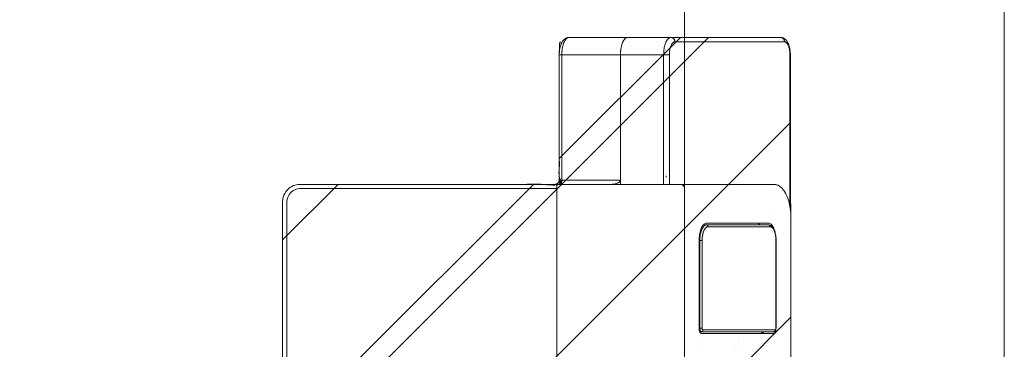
# Model space of a CAD drawing. Header units: inches. Extents: x -456 to -294, y -215 to 27.
# Tile 22 of 51: x -352.48 to -348, y -42.03 to -40.53. Entities that reach past the tile are written whole.
import ezdxf

# ---------------------------------------------------------------- set-up
doc = ezdxf.new("R2010")
doc.units = ezdxf.units.IN
doc.header["$LTSCALE"] = 32
doc.header["$MEASUREMENT"] = 0
doc.linetypes.add('Dash Style-1', pattern=[0.083328, 0.041656, -0.041672])
for name, color, linetype, lineweight in [('DashLine', 7, 'Dash Style-1', 13), ('DashLineFill', 7, 'Dash Style-1', 13), ('Drawing', 7, 'Continuous', 18), ('None', 7, 'Continuous', 18), ('SolidLine', 7, 'Continuous', 15)]:
    doc.layers.add(name, color=color, linetype=linetype, lineweight=lineweight)

# ---------------------------------------------------------------- blocks, each defined once
blk = doc.blocks.new('Group-49')
at = {"layer": 'DashLine', "flags": 128}
blk.add_lwpolyline([(-16.5361, 2.7559), (16.5361, 2.7559), (16.5361, -75.2362), (-16.5361, -75.2362)], close=True, dxfattribs=at)
at = {"layer": 'SolidLine', "flags": 128}
blk.add_lwpolyline([(-17.9921, 2.7559), (17.9921, 2.7559), (17.9921, -76.6922), (-17.9921, -76.6922)], close=True, dxfattribs=at)
blk = doc.blocks.new('TiMotion_Handset (2D)')
at = {"layer": 'DashLineFill', "linetype": 'Continuous', "lineweight": 13}
h = blk.add_hatch(dxfattribs=at)
h.set_pattern_fill('Steel', color=253, style=0, pattern_type=2)
h.set_pattern_definition([(45, (0, 0), (-1.613, 1.9357), []), (45, (-1.0608, 1.0608), (-0.47235, 0.41676), [])])
h.paths.add_polyline_path([(-0.5651, 2.4409), (-0.5637, 2.4432), (-0.5622, 2.4453), (-0.5606, 2.4473), (-0.5588, 2.4491), (-0.557, 2.4509), (-0.555, 2.4525), (-0.5529, 2.454), (-0.5507, 2.4554), (-0.5484, 2.4566), (-0.546, 2.4577), (-0.5436, 2.4586), (-0.5412, 2.4593), (-0.5387, 2.4599), (-0.5362, 2.4603), (-0.5336, 2.4605), (-0.531, 2.4606), (0.4426, 2.4606), (0.4452, 2.4605), (0.4478, 2.4603), (0.4503, 2.4599), (0.4528, 2.4593), (0.4552, 2.4586), (0.4576, 2.4577), (0.46, 2.4566), (0.4623, 2.4554), (0.4645, 2.454), (0.4666, 2.4525), (0.4686, 2.4509), (0.4704, 2.4491), (0.4722, 2.4473), (0.4738, 2.4453), (0.4753, 2.4432), (0.4767, 2.4409), (0.4779, 2.4386), (0.479, 2.4363), (0.4799, 2.4339), (0.4806, 2.4315), (0.4812, 2.429), (0.4816, 2.4264), (0.4819, 2.4239), (0.482, 2.4213), (0.482, 1.7656), (0.4825, 1.764), (0.483, 1.7623), (0.4834, 1.7606), (0.4838, 1.7589), (0.484, 1.7572), (0.4842, 1.7555), (0.4843, 1.7537), (0.4844, 1.752), (0.4844, -1.752), (0.4843, -1.7546), (0.484, -1.7572), (0.4836, -1.7597), (0.483, -1.7622), (0.4823, -1.7646), (0.4814, -1.767), (0.4803, -1.7693), (0.4791, -1.7717), (0.4777, -1.7739), (0.4762, -1.776), (0.4746, -1.778), (0.4728, -1.7798), (0.471, -1.7816), (0.469, -1.7832), (0.4669, -1.7847), (0.4647, -1.7861), (0.4624, -1.7873), (0.46, -1.7884), (0.4576, -1.7893), (0.4552, -1.79), (0.4527, -1.7906), (0.4502, -1.791), (0.4476, -1.7913), (0.445, -1.7913), (-1.7905, -1.7913), (-1.7931, -1.7913), (-1.7957, -1.791), (-1.7982, -1.7906), (-1.8007, -1.79), (-1.8032, -1.7893), (-1.8055, -1.7884), (-1.8079, -1.7873), (-1.8102, -1.7861), (-1.8124, -1.7847), (-1.8145, -1.7832), (-1.8165, -1.7816), (-1.8184, -1.7798), (-1.8201, -1.778), (-1.8217, -1.776), (-1.8232, -1.7739), (-1.8246, -1.7717), (-1.8258, -1.7693), (-1.8269, -1.767), (-1.8278, -1.7646), (-1.8286, -1.7622), (-1.8291, -1.7597), (-1.8296, -1.7572), (-1.8298, -1.7546), (-1.8299, -1.752), (-1.8299, 1.752), (-1.8298, 1.7546), (-1.8296, 1.7572), (-1.8291, 1.7597), (-1.8286, 1.7622), (-1.8278, 1.7646), (-1.8269, 1.767), (-1.8258, 1.7693), (-1.8246, 1.7717), (-1.8232, 1.7739), (-1.8217, 1.776), (-1.8201, 1.778), (-1.8184, 1.7798), (-1.8165, 1.7816), (-1.8145, 1.7832), (-1.8124, 1.7847), (-1.8102, 1.7861), (-1.8079, 1.7873), (-1.8055, 1.7884), (-1.8032, 1.7893), (-1.8007, 1.79), (-1.7982, 1.7906), (-1.7957, 1.791), (-1.7931, 1.7913), (-1.7905, 1.7913), (-0.5703, 1.7913), (-0.5703, 2.4213), (-0.5703, 2.4239), (-0.57, 2.4264), (-0.5696, 2.429), (-0.569, 2.4315), (-0.5683, 2.4339), (-0.5674, 2.4363), (-0.5663, 2.4386)])
at = {"layer": 'DashLineFill'}
blk.add_open_spline([(-0.5651, 2.4409), (-0.5598, 2.4501), (-0.5415, 2.4606), (-0.0442, 2.4606), (0.4531, 2.4606), (0.4714, 2.4501), (0.482, 2.4318), (0.482, 2.0934), (0.482, 1.7656), (0.4844, 1.7591), (0.4844, 0), (0.4844, -1.7625), (0.4738, -1.7808), (0.4555, -1.7913), (-0.6728, -1.7913), (-1.8011, -1.7913), (-1.8193, -1.7808), (-1.8299, -1.7625), (-1.8299, 0), (-1.8299, 1.7625), (-1.8193, 1.7808), (-1.8011, 1.7913), (-1.1804, 1.7913), (-0.5703, 1.7913), (-0.5703, 2.1063), (-0.5703, 2.4318), (-0.5651, 2.4409)], degree=2, knots=[0, 0, 0, 0.001659, 0.003318, 0.079878, 0.081538, 0.083197, 0.084856, 0.136418, 0.136418, 0.137506, 0.404845, 0.406455, 0.408065, 0.409674, 0.580236, 0.581846, 0.583456, 0.585066, 0.852405, 0.854014, 0.855624, 0.857234, 0.950329, 0.950329, 0.99839, 1, 1, 1], dxfattribs=at)
at = {"layer": 'Drawing'}
for p, q in [((0.4373, 2.4606), (-0.0618, 2.4606)), ((0.4552, 2.4409), (-0.044, 2.4409)), ((0.4389, 2.4606), (0.4373, 2.4606)), ((0.4373, 2.4606), (0.4388, 2.4606)), ((0.4388, 2.4606), (0.4403, 2.4604)), ((0.4417, 2.4603), (0.4388, 2.4606)), ((0.4404, 2.4603), (0.4389, 2.4606)), ((0.4403, 2.4604), (0.4417, 2.46)), ((0.4419, 2.46), (0.4404, 2.4603)), ((0.4431, 2.4601), (0.4417, 2.4603)), ((0.4417, 2.46), (0.4431, 2.4596)), ((0.4434, 2.4594), (0.4419, 2.46)), ((0.4446, 2.4597), (0.4431, 2.4601)), ((0.4431, 2.4596), (0.4445, 2.459)), ((0.4449, 2.4588), (0.4434, 2.4594)), ((0.4445, 2.459), (0.4458, 2.4583)), ((0.4474, 2.4588), (0.4446, 2.4597)), ((0.4462, 2.458), (0.4449, 2.4588)), ((0.4462, 2.458), (0.4458, 2.4583)), ((0.4475, 2.4571), (0.4462, 2.458)), ((0.4471, 2.4574), (0.4466, 2.4577)), ((0.4475, 2.4571), (0.4471, 2.4574)), ((0.4488, 2.4584), (0.4474, 2.4588)), ((0.4488, 2.456), (0.4475, 2.4571)), ((0.4483, 2.4565), (0.4479, 2.4568)), ((0.4488, 2.456), (0.4483, 2.4565)), ((0.4501, 2.4578), (0.4488, 2.4584)), ((0.4499, 2.4549), (0.4488, 2.456)), ((0.4494, 2.4554), (0.4491, 2.4557)), ((0.4494, 2.4554), (0.4499, 2.4549)), ((0.451, 2.4536), (0.4499, 2.4549)), ((0.4529, 2.4563), (0.4501, 2.4578)), ((0.4502, 2.4546), (0.4504, 2.4543)), ((0.4504, 2.4543), (0.4514, 2.453)), ((0.4519, 2.4522), (0.451, 2.4536)), ((0.4514, 2.453), (0.4522, 2.4517)), ((0.4528, 2.4508), (0.4519, 2.4522)), ((0.4522, 2.4517), (0.453, 2.4503)), ((0.4535, 2.4493), (0.4528, 2.4508)), ((0.4529, 2.4563), (0.4542, 2.4557)), ((0.453, 2.4503), (0.4537, 2.4489)), ((0.4541, 2.4477), (0.4535, 2.4493)), ((0.4537, 2.4489), (0.4542, 2.4473)), ((0.4545, 2.446), (0.4541, 2.4477)), ((0.4553, 2.4549), (0.4542, 2.4557)), ((0.4542, 2.4473), (0.4546, 2.4458)), ((0.4549, 2.4444), (0.4545, 2.446)), ((0.4546, 2.4458), (0.4549, 2.4442)), ((0.4551, 2.4427), (0.4549, 2.4444)), ((0.4549, 2.4442), (0.4551, 2.4426)), ((0.4552, 2.4409), (0.4551, 2.4427)), ((0.4551, 2.4426), (0.4552, 2.4409)), ((0.4602, 2.4399), (0.4552, 2.4409)), ((0.4552, 2.4409), (0.4573, 2.4407)), ((0.458, 2.4529), (0.4553, 2.4549)), ((0.4573, 2.4407), (0.4595, 2.44)), ((0.4591, 2.452), (0.458, 2.4529)), ((0.4616, 2.4495), (0.4591, 2.452)), ((0.4595, 2.44), (0.4616, 2.4389)), ((0.4648, 2.4366), (0.4602, 2.4399)), ((0.4625, 2.4485), (0.4616, 2.4495)), ((0.4616, 2.4389), (0.4637, 2.4374)), ((0.4649, 2.4456), (0.4625, 2.4485)), ((0.4637, 2.4374), (0.4657, 2.4354)), ((0.469, 2.4312), (0.4648, 2.4366)), ((0.4657, 2.4446), (0.4649, 2.4456)), ((0.468, 2.4412), (0.4657, 2.4446)), ((0.4657, 2.4354), (0.4676, 2.433)), ((0.4676, 2.433), (0.4695, 2.4303)), ((0.4686, 2.4402), (0.468, 2.4412)), ((0.4707, 2.4364), (0.4686, 2.4402)), ((0.4728, 2.4236), (0.469, 2.4312)), ((0.4695, 2.4303), (0.4712, 2.4271)), ((0.4712, 2.4354), (0.4707, 2.4364)), ((0.4731, 2.4313), (0.4712, 2.4354)), ((0.4712, 2.4271), (0.4728, 2.4236)), ((0.476, 2.4145), (0.4728, 2.4236)), ((0.4728, 2.4236), (0.4743, 2.4198)), ((0.4731, 2.4313), (0.4749, 2.4268)), ((0.4752, 2.4259), (0.4749, 2.4268)), ((0.4752, 2.4259), (0.4767, 2.4211)), ((0.478, 2.4161), (0.4767, 2.4211)), ((0.4743, 2.4198), (0.4756, 2.4158)), ((0.4756, 2.4158), (0.4768, 2.4114)), ((0.4783, 2.4045), (0.476, 2.4145)), ((0.4768, 2.4114), (0.4778, 2.4068)), ((0.4778, 2.4068), (0.4786, 2.4021)), ((0.4792, 2.4108), (0.478, 2.4161)), ((0.4797, 2.3936), (0.4783, 2.4045)), ((0.4786, 2.4021), (0.4793, 2.3972)), ((0.4802, 2.4053), (0.4792, 2.4108)), ((0.4793, 2.3972), (0.4797, 2.3921)), ((0.4801, 2.3819), (0.4797, 2.3936)), ((0.4797, 2.3921), (0.48, 2.387)), ((0.48, 2.387), (0.4801, 2.3819)), ((0.4801, 2.3819), (0.4801, 1.6869)), ((0.482, 2.3819), (0.4801, 2.3819)), ((0.4802, 2.4048), (0.4802, 2.4053)), ((0.481, 2.3992), (0.4802, 2.4048)), ((0.4815, 2.3935), (0.481, 2.3992)), ((0.4815, 2.3935), (0.4818, 2.3877)), ((0.482, 2.3819), (0.4818, 2.3877)), ((0.482, 2.3819), (0.482, 1.6741)), ((0.4064, 1.7913), (-0.5808, 1.7913)), ((0.0056, 1.752), (0.0055, 1.752)), ((0.0059, 1.7623), (0.0059, 1.7623)), ((0.4003, 1.6733), (0.4003, 1.6733)), ((0.4801, 1.6732), (0.4801, 1.6732)), ((0.482, 1.6716), (0.482, 1.6714)), ((0.0137, 1.6411), (0.0137, 1.6411)), ((0.4801, 1.6303), (0.4801, 1.6303)), ((0.0727, 1.5654), (0.0739, 1.5709)), ((0.0739, 1.5709), (0.0753, 1.5761)), ((0.0753, 1.5761), (0.0769, 1.581)), ((0.0787, 1.5855), (0.0769, 1.581)), ((0.0806, 1.5897), (0.0787, 1.5855)), ((0.0827, 1.5935), (0.0806, 1.5897)), ((0.0808, 1.5748), (0.0808, 1.5748)), ((0.0847, 1.5703), (0.0823, 1.5597)), ((0.0849, 1.5968), (0.0827, 1.5935)), ((0.0839, 1.5669), (0.0852, 1.5716)), ((0.0881, 1.58), (0.0847, 1.5703)), ((0.0849, 1.5968), (0.0872, 1.5997)), ((0.0852, 1.5716), (0.0866, 1.5759)), ((0.0998, 1.6063), (0.0854, 1.6063)), ((0.0863, 1.5748), (0.0862, 1.5748)), ((0.0866, 1.5759), (0.0881, 1.58)), ((0.0872, 1.5997), (0.0896, 1.602)), ((0.0923, 1.588), (0.0881, 1.58)), ((0.0881, 1.58), (0.0899, 1.5837)), ((0.0896, 1.602), (0.0921, 1.6039)), ((0.0899, 1.5837), (0.0917, 1.587)), ((0.0917, 1.587), (0.0937, 1.59)), ((0.0946, 1.6052), (0.0921, 1.6039)), ((0.0968, 1.5938), (0.0923, 1.588)), ((0.0937, 1.59), (0.0957, 1.5925)), ((0.0972, 1.606), (0.0946, 1.6052)), ((0.0957, 1.5925), (0.0979, 1.5946)), ((0.1017, 1.5973), (0.0968, 1.5938)), ((0.0998, 1.6063), (0.0972, 1.606)), ((0.0979, 1.5946), (0.1001, 1.5963)), ((0.0998, 1.6063), (0.1005, 1.6063)), ((0.3827, 1.6063), (0.0998, 1.6063)), ((0.1004, 1.6063), (0.0998, 1.6063)), ((0.1001, 1.5963), (0.1023, 1.5975)), ((0.101, 1.6062), (0.1004, 1.6063)), ((0.1005, 1.6063), (0.1011, 1.6062)), ((0.1016, 1.6061), (0.101, 1.6062)), ((0.1011, 1.6062), (0.1017, 1.606)), ((0.1021, 1.6059), (0.1016, 1.6061)), ((0.1017, 1.606), (0.1023, 1.6058)), ((0.107, 1.5984), (0.1017, 1.5973)), ((0.1027, 1.6056), (0.1021, 1.6059)), ((0.1023, 1.6058), (0.1028, 1.6056)), ((0.1023, 1.5975), (0.1046, 1.5982)), ((0.1032, 1.6054), (0.1027, 1.6056)), ((0.1028, 1.6056), (0.1034, 1.6052)), ((0.1037, 1.605), (0.1032, 1.6054)), ((0.1034, 1.6052), (0.1039, 1.6049)), ((0.1042, 1.6046), (0.1037, 1.605)), ((0.1039, 1.6049), (0.1044, 1.6045)), ((0.1047, 1.6042), (0.1042, 1.6046)), ((0.1044, 1.6045), (0.1049, 1.604)), ((0.1046, 1.5982), (0.107, 1.5984)), ((0.1051, 1.6038), (0.1047, 1.6042)), ((0.1049, 1.604), (0.1053, 1.6035)), ((0.1055, 1.6033), (0.1051, 1.6038)), ((0.1053, 1.6035), (0.1057, 1.6029)), ((0.1058, 1.6027), (0.1055, 1.6033)), ((0.1057, 1.6029), (0.106, 1.6024)), ((0.1061, 1.6022), (0.1058, 1.6027)), ((0.106, 1.6024), (0.1063, 1.6018)), ((0.1064, 1.6016), (0.1061, 1.6022)), ((0.1063, 1.6018), (0.1065, 1.6011)), ((0.1066, 1.601), (0.1064, 1.6016)), ((0.1065, 1.6011), (0.1067, 1.6005)), ((0.1067, 1.6004), (0.1066, 1.601)), ((0.1067, 1.6005), (0.1069, 1.5998)), ((0.1069, 1.5997), (0.1067, 1.6004)), ((0.1069, 1.5998), (0.1069, 1.5991)), ((0.1069, 1.5991), (0.1069, 1.5997)), ((0.1069, 1.5991), (0.107, 1.5984)), ((0.107, 1.5984), (0.1069, 1.5991)), ((0.3898, 1.5984), (0.107, 1.5984)), ((0.3113, 1.6069), (0.3113, 1.6069)), ((0.3113, 1.6069), (0.3113, 1.6069)), ((0.3377, 1.6115), (0.3377, 1.6114)), ((0.3377, 1.6115), (0.3394, 1.6081)), ((0.3384, 1.6101), (0.3402, 1.6063)), ((0.3394, 1.6081), (0.3401, 1.6063)), ((0.3827, 1.6063), (0.3833, 1.6063)), ((0.3833, 1.6063), (0.3827, 1.6063)), ((0.3833, 1.6063), (0.3839, 1.6062)), ((0.3859, 1.606), (0.3833, 1.6063)), ((0.3839, 1.6062), (0.3833, 1.6063)), ((0.3839, 1.6062), (0.3844, 1.6061)), ((0.3845, 1.606), (0.3839, 1.6062)), ((0.3844, 1.6061), (0.385, 1.6059)), ((0.3851, 1.6058), (0.3845, 1.606)), ((0.385, 1.6059), (0.3856, 1.6056)), ((0.3857, 1.6056), (0.3851, 1.6058)), ((0.3856, 1.6056), (0.3861, 1.6054)), ((0.3863, 1.6052), (0.3857, 1.6056)), ((0.3865, 1.6059), (0.3859, 1.606)), ((0.3861, 1.6054), (0.3866, 1.605)), ((0.3868, 1.6049), (0.3863, 1.6052)), ((0.387, 1.6058), (0.3865, 1.6059)), ((0.3866, 1.605), (0.3871, 1.6046)), ((0.3873, 1.6045), (0.3868, 1.6049)), ((0.3896, 1.605), (0.387, 1.6058)), ((0.3871, 1.6046), (0.3875, 1.6042)), ((0.3877, 1.604), (0.3873, 1.6045)), ((0.3875, 1.6042), (0.3879, 1.6038)), ((0.3882, 1.6035), (0.3877, 1.604)), ((0.3879, 1.6038), (0.3883, 1.6033)), ((0.3885, 1.6029), (0.3882, 1.6035)), ((0.3883, 1.6033), (0.3887, 1.6027)), ((0.3889, 1.6024), (0.3885, 1.6029)), ((0.3887, 1.6027), (0.389, 1.6022)), ((0.3892, 1.6018), (0.3889, 1.6024)), ((0.389, 1.6022), (0.3892, 1.6016)), ((0.3894, 1.6011), (0.3892, 1.6018)), ((0.3892, 1.6016), (0.3894, 1.601)), ((0.3896, 1.6005), (0.3894, 1.6011)), ((0.3894, 1.601), (0.3896, 1.6004)), ((0.3902, 1.6048), (0.3896, 1.605)), ((0.3897, 1.5998), (0.3896, 1.6005)), ((0.3896, 1.6004), (0.3897, 1.5997)), ((0.3898, 1.5991), (0.3897, 1.5998)), ((0.3897, 1.5997), (0.3898, 1.5991)), ((0.3898, 1.5991), (0.3898, 1.5984)), ((0.3898, 1.5984), (0.3898, 1.5991)), ((0.3952, 1.5973), (0.3898, 1.5984)), ((0.3898, 1.5984), (0.3921, 1.5982)), ((0.3907, 1.6046), (0.3902, 1.6048)), ((0.3932, 1.6032), (0.3907, 1.6046)), ((0.3921, 1.5982), (0.3944, 1.5975)), ((0.3937, 1.603), (0.3932, 1.6032)), ((0.3942, 1.6026), (0.3937, 1.603)), ((0.3966, 1.6008), (0.3942, 1.6026)), ((0.3944, 1.5975), (0.3967, 1.5963)), ((0.4001, 1.5938), (0.3952, 1.5973)), ((0.3971, 1.6005), (0.3966, 1.6008)), ((0.3967, 1.5963), (0.3989, 1.5946)), ((0.3994, 1.5982), (0.3971, 1.6005)), ((0.3989, 1.5946), (0.4011, 1.5925)), ((0.3993, 1.5944), (0.3993, 1.5944)), ((0.3998, 1.5978), (0.3994, 1.5982)), ((0.4021, 1.595), (0.3998, 1.5978)), ((0.4046, 1.588), (0.4001, 1.5938)), ((0.4011, 1.5925), (0.4031, 1.59)), ((0.4024, 1.5946), (0.4021, 1.595)), ((0.4024, 1.5946), (0.4045, 1.5914)), ((0.4031, 1.59), (0.4051, 1.587)), ((0.4048, 1.591), (0.4045, 1.5914)), ((0.4086, 1.58), (0.4046, 1.588)), ((0.4067, 1.5874), (0.4048, 1.591)), ((0.4051, 1.587), (0.4069, 1.5837)), ((0.4069, 1.587), (0.4067, 1.5874)), ((0.4088, 1.583), (0.4069, 1.587)), ((0.4069, 1.5837), (0.4086, 1.58)), ((0.4121, 1.5702), (0.4086, 1.58)), ((0.4086, 1.58), (0.4102, 1.5759)), ((0.4104, 1.5787), (0.4088, 1.583)), ((0.4102, 1.5759), (0.4116, 1.5716)), ((0.4106, 1.5783), (0.4104, 1.5787)), ((0.4121, 1.5737), (0.4106, 1.5783)), ((0.4116, 1.5716), (0.4129, 1.5669)), ((0.4121, 1.5737), (0.4134, 1.5688)), ((0.4145, 1.5595), (0.4121, 1.5702)), ((0.0699, 1.5354), (0.0666, 1.5354)), ((0.07, 1.5416), (0.0699, 1.5354)), ((0.0699, 1.5354), (0.0699, 1.1358)), ((0.0803, 1.5354), (0.0699, 1.5354)), ((0.07, 1.5416), (0.0703, 1.5477)), ((0.0709, 1.5538), (0.0703, 1.5477)), ((0.0709, 1.5538), (0.0717, 1.5597)), ((0.0727, 1.5654), (0.0717, 1.5597)), ((0.0808, 1.5481), (0.0803, 1.5354)), ((0.0803, 1.5354), (0.0804, 1.5409)), ((0.0803, 1.5354), (0.0803, 1.1358)), ((0.0804, 1.5409), (0.0808, 1.5464)), ((0.0823, 1.5597), (0.0808, 1.5481)), ((0.0808, 1.5464), (0.0813, 1.5517)), ((0.0813, 1.5517), (0.082, 1.557)), ((0.0815, 1.563), (0.0814, 1.563)), ((0.0819, 1.563), (0.0819, 1.563)), ((0.082, 1.557), (0.0828, 1.5621)), ((0.0828, 1.5621), (0.0839, 1.5669)), ((0.4129, 1.5669), (0.4139, 1.5621)), ((0.4145, 1.5636), (0.4134, 1.5688)), ((0.4139, 1.5621), (0.4148, 1.557)), ((0.4155, 1.5583), (0.4145, 1.5636)), ((0.416, 1.5479), (0.4145, 1.5595)), ((0.4148, 1.557), (0.4155, 1.5517)), ((0.4155, 1.5581), (0.4155, 1.5583)), ((0.4162, 1.5526), (0.4155, 1.5581)), ((0.4155, 1.5517), (0.416, 1.5464)), ((0.4164, 1.5354), (0.416, 1.5479)), ((0.416, 1.5464), (0.4163, 1.5409)), ((0.4168, 1.5469), (0.4162, 1.5526)), ((0.4163, 1.5409), (0.4164, 1.5354)), ((0.4164, 1.5354), (0.4164, 1.1358)), ((0.4172, 1.5354), (0.4164, 1.5354)), ((0.4171, 1.5412), (0.4168, 1.5469)), ((0.4172, 1.5354), (0.4171, 1.5412)), ((0.4172, 1.1358), (0.4172, 1.5354)), ((0.0699, 1.1358), (0.0665, 1.1358)), ((0.0699, 1.1345), (0.0699, 1.1358)), ((0.0803, 1.1358), (0.0699, 1.1358)), ((0.07, 1.1331), (0.0699, 1.1345)), ((0.0701, 1.1318), (0.07, 1.1331)), ((0.0703, 1.1304), (0.0701, 1.1318)), ((0.0705, 1.1292), (0.0703, 1.1304)), ((0.0708, 1.128), (0.0705, 1.1292)), ((0.0711, 1.1268), (0.0708, 1.128)), ((0.0714, 1.1257), (0.0711, 1.1268)), ((0.0718, 1.1247), (0.0714, 1.1257)), ((0.0723, 1.1238), (0.0718, 1.1247)), ((0.0727, 1.1229), (0.0723, 1.1238)), ((0.0732, 1.1222), (0.0727, 1.1229)), ((0.0737, 1.1216), (0.0732, 1.1222)), ((0.0743, 1.121), (0.0737, 1.1216)), ((0.0748, 1.1206), (0.0743, 1.121)), ((0.0783, 1.1516), (0.0783, 1.1516)), ((0.0788, 1.1516), (0.0788, 1.1516)), ((0.0793, 1.1516), (0.0792, 1.1516)), ((0.0801, 1.1211), (0.0796, 1.1208)), ((0.0797, 1.1516), (0.0797, 1.1516)), ((0.08, 1.1516), (0.08, 1.1516)), ((0.0806, 1.1215), (0.0801, 1.1211)), ((0.0803, 1.1358), (0.0804, 1.1341)), ((0.0804, 1.1341), (0.0806, 1.1325)), ((0.0806, 1.1325), (0.0809, 1.1312)), ((0.0811, 1.1219), (0.0806, 1.1215)), ((0.0809, 1.1312), (0.0813, 1.1301)), ((0.0816, 1.1224), (0.0811, 1.1219)), ((0.0813, 1.1301), (0.0817, 1.1293)), ((0.082, 1.1229), (0.0816, 1.1224)), ((0.0817, 1.1293), (0.0823, 1.1286)), ((0.0824, 1.1234), (0.082, 1.1229)), ((0.0823, 1.1286), (0.0829, 1.1282)), ((0.0827, 1.124), (0.0824, 1.1234)), ((0.083, 1.1246), (0.0827, 1.124)), ((0.0829, 1.1282), (0.0837, 1.128)), ((0.0832, 1.1253), (0.083, 1.1246)), ((0.0834, 1.1259), (0.0832, 1.1253)), ((0.0836, 1.1266), (0.0834, 1.1259)), ((0.0837, 1.128), (0.0836, 1.1266)), ((0.4131, 1.128), (0.0837, 1.128)), ((0.409, 1.1208), (0.4095, 1.1211)), ((0.4095, 1.1211), (0.4101, 1.1215)), ((0.4101, 1.1215), (0.4106, 1.1219)), ((0.4106, 1.1219), (0.411, 1.1224)), ((0.411, 1.1224), (0.4114, 1.1229)), ((0.4114, 1.1229), (0.4118, 1.1234)), ((0.4118, 1.1234), (0.4122, 1.124)), ((0.4122, 1.124), (0.4124, 1.1246)), ((0.4124, 1.1246), (0.4127, 1.1253)), ((0.4127, 1.1253), (0.4129, 1.1259)), ((0.4129, 1.1259), (0.413, 1.1266)), ((0.413, 1.1266), (0.4131, 1.128)), ((0.4131, 1.128), (0.4139, 1.1282)), ((0.4139, 1.1282), (0.4145, 1.1286)), ((0.4145, 1.1286), (0.4151, 1.1293)), ((0.4151, 1.1293), (0.4155, 1.1301)), ((0.4155, 1.1301), (0.4159, 1.1312)), ((0.4159, 1.1312), (0.4162, 1.1325)), ((0.4162, 1.1325), (0.4164, 1.1341)), ((0.4164, 1.1341), (0.4164, 1.1358)), ((0.4172, 1.1358), (0.4164, 1.1358)), ((0.0765, 1.1201), (0.0691, 1.1201)), ((0.0754, 1.1203), (0.0748, 1.1206)), ((0.076, 1.1201), (0.0754, 1.1203)), ((0.0754, 1.0925), (0.0754, 1.0925)), ((0.0765, 1.1201), (0.076, 1.1201)), ((0.0778, 1.1202), (0.0765, 1.1201)), ((0.406, 1.1201), (0.0765, 1.1201)), ((0.0784, 1.1203), (0.0778, 1.1202)), ((0.079, 1.1206), (0.0784, 1.1203)), ((0.0796, 1.1208), (0.079, 1.1206)), ((0.2461, 1.0823), (0.2461, 1.0822)), ((0.2462, 1.0821), (0.2462, 1.082)), ((0.3505, 1.1142), (0.3499, 1.1122)), ((0.3501, 1.1124), (0.3508, 1.1154)), ((0.3512, 1.1175), (0.3505, 1.1142)), ((0.3508, 1.1154), (0.3514, 1.1184)), ((0.3517, 1.1201), (0.3512, 1.1175)), ((0.3517, 1.1201), (0.3514, 1.1184)), ((0.406, 1.1201), (0.4072, 1.1202)), ((0.4072, 1.1202), (0.4078, 1.1203)), ((0.4078, 1.1203), (0.4084, 1.1206)), ((0.4084, 1.1206), (0.409, 1.1208)), ((0.0753, 1.0531), (0.0753, 1.0531)), ((0.2317, 1.0531), (0.2316, 1.0531)), ((0.2509, 1.0531), (0.2509, 1.0531))]:
    blk.add_line(p, q, dxfattribs=at)
at = {"layer": 'Drawing', "color": 7, "linetype": 'Continuous'}
for p, q in [((-0.0162, 1.7913), (-0.0178, 1.7913)), ((-0.0162, 1.7913), (-0.0146, 1.791)), ((-0.0146, 1.791), (-0.0131, 1.7906)), ((-0.0117, 1.7901), (-0.0131, 1.7906)), ((-0.0117, 1.7901), (-0.0102, 1.7895)), ((-0.0089, 1.7887), (-0.0102, 1.7895)), ((-0.0076, 1.7878), (-0.0089, 1.7887)), ((-0.0076, 1.7878), (-0.0064, 1.7867)), ((-0.0052, 1.7856), (-0.0064, 1.7867)), ((-0.0042, 1.7843), (-0.0052, 1.7856)), ((-0.0042, 1.7843), (-0.0032, 1.783)), ((-0.0024, 1.7815), (-0.0032, 1.783)), ((-0.0017, 1.78), (-0.0024, 1.7815)), ((-0.0011, 1.7785), (-0.0017, 1.78)), ((-0.0011, 1.7785), (-0.0006, 1.7768)), ((-0.0003, 1.7752), (-0.0006, 1.7768)), ((-0.0001, 1.7735), (-0.0003, 1.7752)), ((-0.0001, 1.7735), (0, 1.7717)), ((0, -1.7717), (0, 1.7717)), ((0.4066, 1.7913), (0.4064, 1.7913)), ((0.4071, 1.7913), (0.4066, 1.7913)), ((0.4086, 1.7912), (0.4071, 1.7913)), ((0.4144, 1.7906), (0.4086, 1.7912)), ((0.4159, 1.7903), (0.4144, 1.7906)), ((0.4174, 1.7899), (0.4159, 1.7903)), ((0.4231, 1.7881), (0.4174, 1.7899)), ((0.4245, 1.7876), (0.4231, 1.7881)), ((0.4259, 1.7869), (0.4245, 1.7876)), ((0.4314, 1.7839), (0.4259, 1.7869)), ((0.4327, 1.7832), (0.4314, 1.7839)), ((0.4339, 1.7823), (0.4327, 1.7832)), ((0.4392, 1.7782), (0.4339, 1.7823)), ((0.4403, 1.7773), (0.4392, 1.7782)), ((0.4454, 1.7722), (0.4403, 1.7773)), ((0.4464, 1.7711), (0.4454, 1.7722)), ((0.4513, 1.765), (0.4464, 1.7711)), ((0.452, 1.764), (0.4513, 1.765)), ((0.4567, 1.757), (0.452, 1.764)), ((0.4573, 1.7559), (0.4567, 1.757)), ((0.4616, 1.748), (0.4573, 1.7559)), ((0.4656, 1.7393), (0.4616, 1.748)), ((0.466, 1.7383), (0.4656, 1.7393)), ((0.4696, 1.7289), (0.466, 1.7383)), ((0.4729, 1.7188), (0.4696, 1.7289)), ((0.4758, 1.708), (0.4729, 1.7188)), ((0.4783, 1.6967), (0.4758, 1.708)), ((0.4785, 1.6961), (0.4783, 1.6967)), ((0.4805, 1.6845), (0.4785, 1.6961)), ((0.4822, 1.6724), (0.4805, 1.6845)), ((0.4834, 1.6601), (0.4822, 1.6724)), ((0.4841, 1.6476), (0.4834, 1.6601)), ((0.0967, 1.6138), (0.0998, 1.6142)), ((0.3827, 1.6142), (0.0998, 1.6142)), ((0.3292, 1.6142), (0.3294, 1.6142)), ((0.3294, 1.6142), (0.3323, 1.6138)), ((0.3827, 1.6142), (0.3858, 1.6138)), ((0.4844, 1.635), (0.4841, 1.6476)), ((0.4844, 1.6339), (0.4844, 1.635)), ((0.4844, -1.7189), (0.4844, 1.6339)), ((0.0697, 1.569), (0.0711, 1.575)), ((0.0711, 1.575), (0.0726, 1.5807)), ((0.0726, 1.5807), (0.0744, 1.5861)), ((0.0744, 1.5861), (0.0763, 1.5911)), ((0.0763, 1.5911), (0.0784, 1.5957)), ((0.0784, 1.5957), (0.0807, 1.5999)), ((0.0807, 1.5999), (0.0831, 1.6035)), ((0.0831, 1.6035), (0.0857, 1.6067)), ((0.0857, 1.6067), (0.0883, 1.6093)), ((0.0883, 1.6093), (0.0911, 1.6114)), ((0.0911, 1.6114), (0.0939, 1.6129)), ((0.0939, 1.6129), (0.0967, 1.6138)), ((0.3323, 1.6138), (0.3351, 1.6129)), ((0.3351, 1.6129), (0.3379, 1.6114)), ((0.3377, 1.6115), (0.3393, 1.6082)), ((0.3379, 1.6114), (0.3407, 1.6093)), ((0.3393, 1.6082), (0.3401, 1.6063)), ((0.3407, 1.6093), (0.3433, 1.6067)), ((0.3433, 1.6067), (0.3436, 1.6063)), ((0.3858, 1.6138), (0.3887, 1.6129)), ((0.3887, 1.6129), (0.3915, 1.6114)), ((0.3915, 1.6114), (0.3942, 1.6093)), ((0.3942, 1.6093), (0.3969, 1.6067)), ((0.3969, 1.6067), (0.3994, 1.6035)), ((0.3994, 1.6035), (0.4018, 1.5999)), ((0.4018, 1.5999), (0.4041, 1.5957)), ((0.4041, 1.5957), (0.4062, 1.5911)), ((0.4062, 1.5911), (0.4082, 1.5861)), ((0.4082, 1.5861), (0.4099, 1.5807)), ((0.4099, 1.5807), (0.4105, 1.5785)), ((0.0666, 1.5354), (0.0667, 1.5428)), ((0.0666, 1.1358), (0.0666, 1.5354)), ((0.0667, 1.5428), (0.0671, 1.5496)), ((0.0671, 1.5496), (0.0677, 1.5562)), ((0.0677, 1.5562), (0.0686, 1.5627)), ((0.0686, 1.5627), (0.0697, 1.569)), ((0.0666, 1.1336), (0.0666, 1.1358)), ((0.0667, 1.1316), (0.0666, 1.1336)), ((0.0669, 1.1296), (0.0667, 1.1316)), ((0.0672, 1.1277), (0.0669, 1.1296)), ((0.0675, 1.1258), (0.0672, 1.1277)), ((0.0679, 1.124), (0.0675, 1.1258)), ((0.0684, 1.1222), (0.0679, 1.124)), ((0.0689, 1.1206), (0.0684, 1.1222)), ((0.4141, 1.1222), (0.4136, 1.1206)), ((0.4146, 1.124), (0.4141, 1.1222)), ((0.4146, 1.124), (0.415, 1.1258)), ((0.4153, 1.1277), (0.415, 1.1258)), ((0.4156, 1.1296), (0.4153, 1.1277)), ((0.4157, 1.1307), (0.4156, 1.1296)), ((0.0695, 1.1191), (0.0689, 1.1206)), ((0.0701, 1.1177), (0.0695, 1.1191)), ((0.0708, 1.1165), (0.0701, 1.1177)), ((0.0715, 1.1154), (0.0708, 1.1165)), ((0.0723, 1.1145), (0.0715, 1.1154)), ((0.0731, 1.1137), (0.0723, 1.1145)), ((0.0739, 1.113), (0.0731, 1.1137)), ((0.0747, 1.1126), (0.0739, 1.113)), ((0.0756, 1.1123), (0.0747, 1.1126)), ((0.0765, 1.1122), (0.0756, 1.1123)), ((0.406, 1.1122), (0.0765, 1.1122)), ((0.3501, 1.1124), (0.35, 1.1122)), ((0.3534, 1.1123), (0.3525, 1.1122)), ((0.3525, 1.1122), (0.3525, 1.1122)), ((0.3543, 1.1126), (0.3534, 1.1123)), ((0.3551, 1.113), (0.3543, 1.1126)), ((0.3559, 1.1137), (0.3551, 1.113)), ((0.3567, 1.1145), (0.3559, 1.1137)), ((0.3575, 1.1154), (0.3567, 1.1145)), ((0.3575, 1.1154), (0.3567, 1.1145)), ((0.3575, 1.1154), (0.3582, 1.1165)), ((0.3582, 1.1165), (0.3589, 1.1177)), ((0.3595, 1.1191), (0.3589, 1.1177)), ((0.3599, 1.1201), (0.3595, 1.1191)), ((0.4069, 1.1123), (0.406, 1.1122)), ((0.4078, 1.1126), (0.4069, 1.1123)), ((0.4086, 1.113), (0.4078, 1.1126)), ((0.4094, 1.1137), (0.4086, 1.113)), ((0.4094, 1.1137), (0.4102, 1.1145)), ((0.4102, 1.1145), (0.411, 1.1154)), ((0.4117, 1.1165), (0.411, 1.1154)), ((0.4124, 1.1177), (0.4117, 1.1165)), ((0.4124, 1.1177), (0.413, 1.1191)), ((0.413, 1.1191), (0.4136, 1.1206))]:
    blk.add_line(p, q, dxfattribs=at)
at = {"layer": 'SolidLine', "color": 253}
for p, q in [((-0.565, 2.4214), (-0.5664, 2.4163)), ((-0.565, 2.4214), (-0.5635, 2.4262)), ((-0.5617, 2.4306), (-0.5635, 2.4262)), ((-0.5613, 2.4316), (-0.5617, 2.4306)), ((-0.5613, 2.4316), (-0.5594, 2.4358)), ((-0.5594, 2.4358), (-0.5574, 2.4395)), ((-0.5574, 2.4395), (-0.5567, 2.4406)), ((-0.5569, 2.4319), (-0.5569, 2.4318)), ((-0.5567, 2.4406), (-0.5545, 2.444)), ((-0.5545, 2.4213), (-0.5559, 2.4152)), ((-0.5545, 2.444), (-0.5537, 2.4451)), ((-0.553, 2.4271), (-0.5545, 2.4213)), ((-0.5537, 2.4451), (-0.5513, 2.448)), ((-0.5512, 2.4325), (-0.553, 2.4271)), ((-0.5513, 2.448), (-0.5504, 2.4491)), ((-0.5492, 2.4376), (-0.5512, 2.4325)), ((-0.5504, 2.4491), (-0.5479, 2.4516)), ((-0.5492, 2.4376), (-0.5471, 2.4422)), ((-0.5479, 2.4516), (-0.5468, 2.4525)), ((-0.5471, 2.4422), (-0.5448, 2.4464)), ((-0.5442, 2.4545), (-0.5468, 2.4525)), ((-0.5448, 2.4464), (-0.5423, 2.4501)), ((-0.5442, 2.4545), (-0.5429, 2.4554)), ((-0.5429, 2.4554), (-0.5417, 2.4562)), ((-0.5423, 2.4501), (-0.5398, 2.4533)), ((-0.5389, 2.4576), (-0.5417, 2.4562)), ((-0.5398, 2.4533), (-0.5371, 2.4559)), ((-0.5389, 2.4576), (-0.5375, 2.4583)), ((-0.5375, 2.4583), (-0.536, 2.4588)), ((-0.5371, 2.4559), (-0.5343, 2.4579)), ((-0.536, 2.4588), (-0.5332, 2.4597)), ((-0.5343, 2.4579), (-0.5315, 2.4594)), ((-0.5332, 2.4597), (-0.5317, 2.46)), ((-0.5317, 2.46), (-0.5302, 2.4603)), ((-0.5315, 2.4594), (-0.5286, 2.4603)), ((-0.5302, 2.4603), (-0.5273, 2.4606)), ((-0.5273, 2.4606), (-0.5288, 2.4603)), ((-0.5286, 2.4603), (-0.5257, 2.4606)), ((-0.5257, 2.4606), (-0.5273, 2.4606)), ((-0.0618, 2.4606), (-0.5257, 2.4606)), ((-0.2886, 2.4152), (-0.2873, 2.4213)), ((-0.2857, 2.4271), (-0.2873, 2.4213)), ((-0.2862, 2.4255), (-0.2869, 2.4225)), ((-0.2862, 2.4254), (-0.2867, 2.4234)), ((-0.2857, 2.4271), (-0.2862, 2.4255)), ((-0.2859, 2.4263), (-0.2862, 2.4254)), ((-0.2839, 2.4325), (-0.2857, 2.4271)), ((-0.282, 2.4376), (-0.2839, 2.4325)), ((-0.282, 2.4376), (-0.2798, 2.4422)), ((-0.2798, 2.4422), (-0.2775, 2.4464)), ((-0.2786, 2.4446), (-0.2791, 2.4435)), ((-0.2779, 2.4457), (-0.2786, 2.4446)), ((-0.2751, 2.4501), (-0.2775, 2.4464)), ((-0.2769, 2.4477), (-0.2775, 2.4464)), ((-0.2756, 2.4493), (-0.2769, 2.4477)), ((-0.275, 2.4504), (-0.2766, 2.4477)), ((-0.2725, 2.4533), (-0.2751, 2.4501)), ((-0.2712, 2.4549), (-0.275, 2.4504)), ((-0.2713, 2.4549), (-0.2728, 2.4528)), ((-0.2725, 2.4533), (-0.2698, 2.4559)), ((-0.2698, 2.4559), (-0.2713, 2.4549)), ((-0.2701, 2.4556), (-0.2712, 2.4549)), ((-0.2671, 2.4579), (-0.2698, 2.4559)), ((-0.2671, 2.4579), (-0.2642, 2.4594)), ((-0.2651, 2.4592), (-0.2664, 2.4583)), ((-0.2651, 2.4592), (-0.2661, 2.4585)), ((-0.2644, 2.4593), (-0.2651, 2.4592)), ((-0.2644, 2.4593), (-0.2651, 2.4592)), ((-0.2642, 2.4594), (-0.2613, 2.4603)), ((-0.2584, 2.4606), (-0.2613, 2.4603)), ((-0.092, 2.4152), (-0.0907, 2.4213)), ((-0.0907, 2.4213), (-0.0891, 2.4271)), ((-0.0891, 2.4271), (-0.0873, 2.4325)), ((-0.0873, 2.4325), (-0.0854, 2.4376)), ((-0.0832, 2.4422), (-0.0854, 2.4376)), ((-0.0809, 2.4464), (-0.0832, 2.4422)), ((-0.0785, 2.4501), (-0.0809, 2.4464)), ((-0.0759, 2.4533), (-0.0785, 2.4501)), ((-0.0732, 2.4559), (-0.0759, 2.4533)), ((-0.0705, 2.4579), (-0.0732, 2.4559)), ((-0.0676, 2.4594), (-0.0705, 2.4579)), ((-0.0647, 2.4603), (-0.0676, 2.4594)), ((-0.0616, 2.4236), (-0.0648, 2.4146)), ((-0.0618, 2.4606), (-0.0647, 2.4603)), ((-0.0631, 2.4198), (-0.0616, 2.4236)), ((-0.0604, 2.4606), (-0.0618, 2.4606)), ((-0.0618, 2.4606), (-0.0603, 2.4606)), ((-0.0578, 2.4312), (-0.0616, 2.4236)), ((-0.0616, 2.4236), (-0.06, 2.4271)), ((-0.0589, 2.4604), (-0.0604, 2.4606)), ((-0.0603, 2.4606), (-0.0587, 2.4603)), ((-0.06, 2.4271), (-0.0583, 2.4303)), ((-0.0575, 2.46), (-0.0589, 2.4604)), ((-0.0587, 2.4603), (-0.0572, 2.46)), ((-0.0583, 2.4303), (-0.0565, 2.433)), ((-0.0535, 2.4366), (-0.0578, 2.4312)), ((-0.056, 2.4596), (-0.0575, 2.46)), ((-0.0561, 2.4596), (-0.0572, 2.46)), ((-0.0565, 2.433), (-0.0545, 2.4354)), ((-0.0557, 2.4594), (-0.0561, 2.4596)), ((-0.0547, 2.459), (-0.056, 2.4596)), ((-0.0547, 2.459), (-0.0557, 2.4594)), ((-0.0534, 2.4583), (-0.0547, 2.459)), ((-0.0543, 2.4588), (-0.0545, 2.4589)), ((-0.0545, 2.4354), (-0.0525, 2.4374)), ((-0.0539, 2.4585), (-0.0543, 2.4588)), ((-0.049, 2.4399), (-0.0535, 2.4366)), ((-0.0521, 2.4574), (-0.0534, 2.4583)), ((-0.0529, 2.458), (-0.0531, 2.4581)), ((-0.0525, 2.4577), (-0.0529, 2.458)), ((-0.0525, 2.4374), (-0.0505, 2.4389)), ((-0.0509, 2.4565), (-0.0521, 2.4574)), ((-0.0516, 2.4571), (-0.0518, 2.4572)), ((-0.0513, 2.4568), (-0.0516, 2.4571)), ((-0.0498, 2.4554), (-0.0509, 2.4565)), ((-0.0504, 2.456), (-0.0506, 2.4562)), ((-0.0505, 2.4389), (-0.0483, 2.44)), ((-0.0504, 2.456), (-0.0501, 2.4557)), ((-0.0487, 2.4543), (-0.0498, 2.4554)), ((-0.0495, 2.4551), (-0.0492, 2.4549)), ((-0.0492, 2.4549), (-0.049, 2.4546)), ((-0.044, 2.4409), (-0.049, 2.4399)), ((-0.0478, 2.453), (-0.0487, 2.4543)), ((-0.0484, 2.4539), (-0.0482, 2.4536)), ((-0.0483, 2.44), (-0.0462, 2.4407)), ((-0.0482, 2.4536), (-0.048, 2.4533)), ((-0.0469, 2.4517), (-0.0478, 2.453)), ((-0.0475, 2.4526), (-0.0472, 2.4522)), ((-0.0472, 2.4522), (-0.0464, 2.4508)), ((-0.0462, 2.4503), (-0.0469, 2.4517)), ((-0.0464, 2.4508), (-0.0457, 2.4493)), ((-0.0455, 2.4489), (-0.0462, 2.4503)), ((-0.0462, 2.4407), (-0.044, 2.4409)), ((-0.0457, 2.4493), (-0.0451, 2.4477)), ((-0.045, 2.4473), (-0.0455, 2.4489)), ((-0.0451, 2.4477), (-0.0446, 2.446)), ((-0.0445, 2.4458), (-0.045, 2.4473)), ((-0.0446, 2.446), (-0.0443, 2.4444)), ((-0.0442, 2.4442), (-0.0445, 2.4458)), ((-0.0443, 2.4444), (-0.0441, 2.4427)), ((-0.0441, 2.4426), (-0.0442, 2.4442)), ((-0.0441, 2.4427), (-0.044, 2.4409)), ((-0.044, 2.4409), (-0.0441, 2.4426)), ((-0.5703, 2.3819), (-0.5702, 2.3878)), ((-0.5703, 2.3819), (-0.5703, 1.811)), ((-0.57, 2.3819), (-0.5703, 2.3819)), ((-0.5702, 2.3878), (-0.5699, 2.3936)), ((-0.5685, 2.3819), (-0.57, 2.3819)), ((-0.5694, 2.3993), (-0.5699, 2.3936)), ((-0.5686, 2.4049), (-0.5694, 2.3993)), ((-0.5686, 2.4049), (-0.5677, 2.4104)), ((-0.2917, 2.3819), (-0.5685, 2.3819)), ((-0.5675, 2.411), (-0.5677, 2.4104)), ((-0.5675, 2.411), (-0.5664, 2.4163)), ((-0.5624, 2.4201), (-0.5625, 2.42)), ((-0.5589, 2.3888), (-0.559, 2.3819)), ((-0.559, 1.811), (-0.559, 2.3819)), ((-0.5585, 2.3956), (-0.5589, 2.3888)), ((-0.5578, 2.4023), (-0.5585, 2.3956)), ((-0.557, 2.4088), (-0.5578, 2.4023)), ((-0.5559, 2.4152), (-0.557, 2.4088)), ((-0.2917, 2.3819), (-0.2916, 2.3888)), ((-0.2917, 1.7913), (-0.2917, 2.3819)), ((-0.0951, 2.3819), (-0.2917, 2.3819)), ((-0.2912, 2.3956), (-0.2916, 2.3888)), ((-0.2906, 2.4023), (-0.2912, 2.3956)), ((-0.2911, 2.3977), (-0.2912, 2.396)), ((-0.2911, 2.3975), (-0.2912, 2.3961)), ((-0.2907, 2.4007), (-0.2911, 2.3977)), ((-0.2908, 2.4), (-0.2911, 2.3975)), ((-0.2906, 2.4023), (-0.2897, 2.4088)), ((-0.2897, 2.4088), (-0.2886, 2.4152)), ((-0.2893, 2.4122), (-0.2897, 2.4088)), ((-0.2893, 2.412), (-0.2896, 2.4094)), ((-0.2884, 2.416), (-0.2893, 2.4122)), ((-0.2887, 2.4144), (-0.2893, 2.412)), ((-0.095, 2.3888), (-0.0951, 2.3819)), ((-0.0951, 1.7913), (-0.0951, 2.3819)), ((-0.069, 2.3819), (-0.0951, 2.3819)), ((-0.0946, 2.3956), (-0.095, 2.3888)), ((-0.094, 2.4023), (-0.0946, 2.3956)), ((-0.0931, 2.4088), (-0.094, 2.4023)), ((-0.0931, 2.4088), (-0.092, 2.4152)), ((-0.0845, 2.4016), (-0.0845, 2.4016)), ((-0.0685, 2.3937), (-0.069, 2.3819)), ((-0.069, 2.3819), (-0.0689, 2.387)), ((-0.069, 2.3819), (-0.069, 1.7913)), ((-0.0689, 2.387), (-0.0686, 2.3921)), ((-0.0687, 2.3898), (-0.0687, 2.3898)), ((-0.0686, 2.3921), (-0.0681, 2.3972)), ((-0.0671, 2.4046), (-0.0685, 2.3937)), ((-0.0681, 2.3972), (-0.0675, 2.4021)), ((-0.0675, 2.4021), (-0.0666, 2.4068)), ((-0.0648, 2.4146), (-0.0671, 2.4046)), ((-0.0666, 2.4068), (-0.0656, 2.4114)), ((-0.0656, 2.4114), (-0.0644, 2.4158)), ((-0.0644, 2.4158), (-0.0631, 2.4198)), ((-0.5821, 1.793), (-0.5807, 1.7937)), ((-0.5807, 1.7937), (-0.5793, 1.7945)), ((-0.5793, 1.7945), (-0.5779, 1.7955)), ((-0.5779, 1.7955), (-0.5767, 1.7965)), ((-0.5767, 1.7965), (-0.5755, 1.7977)), ((-0.5755, 1.7977), (-0.5745, 1.7989)), ((-0.5745, 1.7989), (-0.5735, 1.8003)), ((-0.5735, 1.8003), (-0.5727, 1.8017)), ((-0.5727, 1.7984), (-0.5729, 1.7981)), ((-0.5727, 1.8017), (-0.572, 1.8031)), ((-0.5725, 1.7986), (-0.5727, 1.7984)), ((-0.5717, 1.7997), (-0.5723, 1.799)), ((-0.5714, 1.8046), (-0.572, 1.8031)), ((-0.5714, 1.8003), (-0.5717, 1.7997)), ((-0.5714, 1.8046), (-0.5709, 1.8062)), ((-0.5709, 1.8012), (-0.5714, 1.8003)), ((-0.5709, 1.8062), (-0.5706, 1.8078)), ((-0.5709, 1.8012), (-0.5702, 1.8027)), ((-0.5706, 1.8078), (-0.5704, 1.8094)), ((-0.5704, 1.8094), (-0.5703, 1.811)), ((-0.5703, 1.811), (-0.5703, 1.811)), ((-0.57, 1.811), (-0.5703, 1.811)), ((-0.5702, 1.8027), (-0.5696, 1.8043)), ((-0.5697, 1.811), (-0.57, 1.811)), ((-0.5685, 1.811), (-0.5697, 1.811)), ((-0.5696, 1.8043), (-0.5691, 1.8059)), ((-0.5691, 1.8059), (-0.5688, 1.8076)), ((-0.5688, 1.8076), (-0.5686, 1.8093)), ((-0.5686, 1.8093), (-0.5685, 1.811)), ((-0.559, 1.811), (-0.5685, 1.811)), ((-0.564, 1.793), (-0.5633, 1.7937)), ((-0.5631, 1.794), (-0.5638, 1.7932)), ((-0.5633, 1.7937), (-0.5627, 1.7945)), ((-0.5625, 1.7949), (-0.5631, 1.794)), ((-0.5627, 1.7945), (-0.5622, 1.7955)), ((-0.5619, 1.796), (-0.5625, 1.7949)), ((-0.5622, 1.7955), (-0.5617, 1.7965)), ((-0.5614, 1.7971), (-0.5619, 1.796)), ((-0.5617, 1.7965), (-0.5612, 1.7977)), ((-0.5609, 1.7984), (-0.5614, 1.7971)), ((-0.5612, 1.7977), (-0.5607, 1.7989)), ((-0.5605, 1.7997), (-0.5609, 1.7984)), ((-0.5607, 1.7989), (-0.5603, 1.8003)), ((-0.5601, 1.8011), (-0.5605, 1.7997)), ((-0.5603, 1.8003), (-0.56, 1.8017)), ((-0.5598, 1.8026), (-0.5601, 1.8011)), ((-0.56, 1.8017), (-0.5597, 1.8031)), ((-0.5595, 1.8042), (-0.5598, 1.8026)), ((-0.5597, 1.8031), (-0.5594, 1.8046)), ((-0.5593, 1.8058), (-0.5595, 1.8042)), ((-0.5594, 1.8046), (-0.5592, 1.8062)), ((-0.5591, 1.8075), (-0.5593, 1.8058)), ((-0.5592, 1.8062), (-0.5591, 1.8078)), ((-0.5591, 1.8078), (-0.559, 1.8094)), ((-0.559, 1.8092), (-0.5591, 1.8075)), ((-0.2917, 1.811), (-0.559, 1.811)), ((-0.559, 1.811), (-0.559, 1.8092)), ((-0.559, 1.8094), (-0.559, 1.811)), ((-0.322, 1.7926), (-0.3151, 1.794)), ((-0.3124, 1.7946), (-0.3203, 1.7928)), ((-0.3158, 1.7939), (-0.3158, 1.7938)), ((-0.3151, 1.794), (-0.3102, 1.7954)), ((-0.3054, 1.7971), (-0.3124, 1.7946)), ((-0.3093, 1.7956), (-0.3056, 1.797)), ((-0.3056, 1.797), (-0.3026, 1.7984)), ((-0.2995, 1.8001), (-0.3054, 1.7971)), ((-0.3026, 1.7984), (-0.3001, 1.7998)), ((-0.3001, 1.7998), (-0.2982, 1.801)), ((-0.2953, 1.8035), (-0.2995, 1.8001)), ((-0.2982, 1.801), (-0.2967, 1.8022)), ((-0.2967, 1.8022), (-0.2955, 1.8033)), ((-0.2955, 1.8033), (-0.2946, 1.8043)), ((-0.2938, 1.8052), (-0.2953, 1.8035)), ((-0.2946, 1.8043), (-0.2938, 1.8052)), ((-0.2927, 1.8071), (-0.2938, 1.8052)), ((-0.2938, 1.8052), (-0.2933, 1.8061)), ((-0.2933, 1.8061), (-0.2928, 1.8069)), ((-0.2928, 1.8069), (-0.2924, 1.8076)), ((-0.292, 1.809), (-0.2927, 1.8071)), ((-0.2924, 1.8076), (-0.292, 1.8091)), ((-0.2917, 1.811), (-0.292, 1.809)), ((-0.292, 1.8091), (-0.2917, 1.811)), ((-0.0833, 1.8307), (-0.0833, 1.8307)), ((-0.0833, 1.8307), (-0.0833, 1.8238)), ((-0.5808, 1.7913), (-1.7511, 1.7913)), ((-0.5808, 1.7717), (-1.7511, 1.7717)), ((-0.59, 1.7913), (-0.5884, 1.7914)), ((-0.5884, 1.7914), (-0.5868, 1.7916)), ((-0.5868, 1.7916), (-0.5852, 1.7919)), ((-0.5836, 1.7924), (-0.5852, 1.7919)), ((-0.5836, 1.7924), (-0.5821, 1.793)), ((-0.5665, 1.7914), (-0.5673, 1.7913)), ((-0.5673, 1.7913), (-0.5666, 1.7914)), ((-0.5666, 1.7914), (-0.5659, 1.7916)), ((-0.5658, 1.7917), (-0.5665, 1.7914)), ((-0.5659, 1.7916), (-0.5653, 1.7919)), ((-0.5651, 1.792), (-0.5658, 1.7917)), ((-0.5653, 1.7919), (-0.5646, 1.7924)), ((-0.5644, 1.7926), (-0.5651, 1.792)), ((-0.5646, 1.7924), (-0.564, 1.793)), ((-0.5638, 1.7932), (-0.5644, 1.7926)), ((-0.4777, 1.7919), (-0.4777, 1.7919)), ((-0.3289, 1.7917), (-0.3383, 1.7913)), ((-0.3383, 1.7913), (-0.3296, 1.7917)), ((-0.3296, 1.7917), (-0.322, 1.7926)), ((-0.3203, 1.7928), (-0.3289, 1.7917)), ((-1.8299, 1.7126), (-1.8299, -1.7126)), ((-1.8102, 1.7126), (-1.8102, -1.7126)), ((-1.7207, 1.6772), (-1.7208, 1.6772)), ((-1.7203, 1.6819), (-1.7203, 1.6819))]:
    blk.add_line(p, q, dxfattribs=at)
at = {"layer": 'SolidLine', "color": 253, "linetype": 'Continuous'}
blk.add_line((-0.5808, 1.7913), (-0.5808, -1.7905), dxfattribs=at)
at = {"layer": 'SolidLine', "color": 253}
for centre, radius, start, end in [((-1.7512, 1.7127), 0.0787, 89.951, 180.049), ((-1.7511, 1.7126), 0.0591, 90, 180)]:
    blk.add_arc(centre, radius, start, end, dxfattribs=at)
blk = doc.blocks.new('Group-84')
at = {"layer": 'None'}
blk.add_blockref('Group-49', (0, 0), dxfattribs=at)
at = {"layer": 'SolidLine', "color": 7}
blk.add_blockref('TiMotion_Handset (2D)', (16.5361, -63.2283), dxfattribs=at)
blk = doc.blocks.new('SL Floating Runoff Desk (2D)')
at = {"layer": 'None'}
blk.add_blockref('Group-84', (0, 0), dxfattribs=at)
at = {"layer": 'Drawing', "color": 0, "flags": 1}
for tag in ['Tag', 'Catalog', 'Option1', 'Option2', 'Option3', 'Option4', 'Option5', 'Option6', 'Option7', 'Option8', 'Option9', 'Option10', 'Option11', 'Option12', 'Custom', 'FinishGroup', 'Discount', 'Item2', 'Item3', 'Item6', 'Item8', 'Item9', 'Item10', 'Item12', 'Item13', 'Item16', 'Item18', 'Item19', 'Item20', 'Item21', 'Item22', 'Item23', 'Item24', 'Item25', 'Item1', 'Item4', 'Item5', 'Item7', 'Item11', 'Item14', 'Item15', 'Item17']:
    blk.add_attdef(tag, (-24.5208, -41.5533), '', height=0.00709, dxfattribs=at)

msp = doc.modelspace()

# ---------------------------------------------------------------- block references
at = {"layer": 'Drawing'}
msp.add_blockref('SL Floating Runoff Desk (2D)', (-365.988, 20.1614), dxfattribs=at)

doc.saveas('drawing.dxf')
